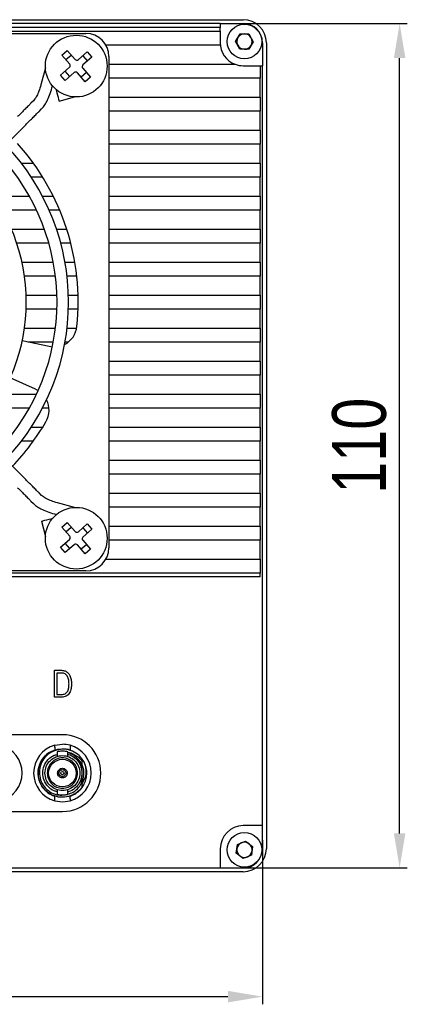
# Model space of a CAD drawing. Header units: millimetres. Extents: x 0 to 13214, y 0 to 1151.
# Tile 7 of 7: x 13164 to 13214, y 957 to 1085. Entities that reach past the tile are written whole.
import ezdxf

# ---------------------------------------------------------------- set-up
doc = ezdxf.new("R2010")
doc.units = ezdxf.units.MM
doc.header["$LTSCALE"] = 5
doc.layers.add('粗实线-AW', color=7, linetype='Continuous', lineweight=50)
doc.layers.add('细实线', color=3, linetype='Continuous', lineweight=25)
doc.styles.add('iTek', font='txt', dxfattribs={"width": 0.8, "height": 7})
doc.dimstyles.new('iTek', dxfattribs={"dimscale": 0, "dimtxt": 7, "dimasz": 4.5, "dimexe": 1, "dimexo": 0, "dimgap": 1.5, "dimtad": 1, "dimtoh": 1, "dimdsep": 46, "dimtxsty": 'iTek', "dimcen": 4, "dimclrd": 256, "dimclre": 256, "dimclrt": 256, "dimazin": 2, "dimtfac": 1, "dimtmove": 0, "dimatfit": 3, "dimfxl": 1, "dimlwd": -1, "dimlwe": -1, "dimarcsym": 0})

# ---------------------------------------------------------------- blocks, each defined once
blk = doc.blocks.new('*D739')
at = {"layer": 'Defpoints', "color": 0}
for p in [(13085.6, 978.38), (13195.6, 978.38), (13195.6, 957.99)]:
    blk.add_point(p, dxfattribs=at)
at = {"layer": '细实线'}
for p, q in [((13085.6, 978.38), (13085.6, 956.99)), ((13195.6, 978.38), (13195.6, 956.99)), ((13090.1, 957.99), (13191.1, 957.99))]:
    blk.add_line(p, q, dxfattribs=at)
for points in [[(13090.1, 958.74), (13090.1, 957.24), (13085.6, 957.99)], [(13191.1, 958.74), (13191.1, 957.24), (13195.6, 957.99)]]:
    blk.add_solid(points, dxfattribs=at)
at = {"layer": '细实线', "insert": (13140.6, 963.23), "char_height": 7, "attachment_point": 5, "style": 'iTek'}
blk.add_mtext('110', dxfattribs=at)
blk = doc.blocks.new('*D740')
at = {"layer": 'Defpoints', "color": 0}
for p in [(13190.91, 1084.76), (13213.46, 1084.76), (13190.91, 974.76)]:
    blk.add_point(p, dxfattribs=at)
at = {"layer": '细实线'}
for p, q in [((13190.91, 1084.76), (13214.46, 1084.76)), ((13213.46, 979.26), (13213.46, 1080.26)), ((13190.91, 974.76), (13214.46, 974.76))]:
    blk.add_line(p, q, dxfattribs=at)
for points in [[(13212.71, 1080.26), (13214.21, 1080.26), (13213.46, 1084.76)], [(13212.71, 979.26), (13214.21, 979.26), (13213.46, 974.76)]]:
    blk.add_solid(points, dxfattribs=at)
at = {"layer": '细实线', "insert": (13208.22, 1029.76), "char_height": 7, "attachment_point": 5, "rotation": 90, "style": 'iTek'}
blk.add_mtext('110', dxfattribs=at)

msp = doc.modelspace()

# ---------------------------------------------------------------- linework, layer by layer
at = {"layer": '粗实线-AW', "lineweight": 30}
for p, q in [((13088.103, 1085.265), (13193.103, 1085.265)), ((13190.103, 1084.765), (13091.103, 1084.765)), ((13190.103, 1084.265), (13091.103, 1084.265)), ((13190.103, 1084.765), (13190.103, 1084.265)), ((13190.103, 1084.765), (13193.103, 1084.765)), ((13190.103, 1083.765), (13190.103, 1084.265)), ((13091.103, 1083.765), (13190.103, 1083.765)), ((13108.603, 1083.465), (13172.603, 1083.465)), ((13190.103, 1083.765), (13190.103, 1081.965)), ((13192.099, 1082.431), (13192.69, 1083.423)), ((13192.69, 1083.423), (13193.844, 1083.407)), ((13193.844, 1083.407), (13194.408, 1082.399)), ((13190.103, 1081.965), (13175.201, 1081.965)), ((13192.662, 1081.423), (13192.099, 1082.431)), ((13193.817, 1081.407), (13192.662, 1081.423)), ((13194.408, 1082.399), (13193.817, 1081.407)), ((13195.603, 1082.265), (13195.603, 1079.265)), ((13196.103, 1082.265), (13196.103, 977.265)), ((13169.496, 1080.648), (13170.19, 1081.252)), ((13170.507, 1079.486), (13169.496, 1080.648)), ((13170.008, 1080.06), (13170.702, 1080.664)), ((13170.19, 1081.252), (13171.201, 1080.09)), ((13171.625, 1080.061), (13172.786, 1081.072)), ((13172.198, 1080.56), (13172.802, 1079.866)), ((13173.39, 1080.378), (13172.229, 1079.367)), ((13172.786, 1081.072), (13173.39, 1080.378)), ((13175.603, 1080.465), (13175.603, 1016.465)), ((13167.34, 1078.981), (13166.746, 1076.761)), ((13169.316, 1078.052), (13170.478, 1079.063)), ((13172.199, 1078.944), (13173.21, 1077.782)), ((13175.603, 1079.465), (13192.026, 1079.465)), ((13193.103, 1079.265), (13195.303, 1079.265)), ((13195.303, 1079.265), (13195.303, 1077.665)), ((13195.303, 1079.265), (13195.603, 1079.265)), ((13195.603, 980.265), (13195.603, 1079.265)), ((13169.92, 1077.358), (13169.316, 1078.052)), ((13170.508, 1077.869), (13169.904, 1078.563)), ((13171.082, 1078.369), (13169.92, 1077.358)), ((13172.516, 1077.178), (13171.505, 1078.34)), ((13172.699, 1078.37), (13172.005, 1077.766)), ((13173.21, 1077.782), (13172.516, 1077.178)), ((13195.303, 1077.665), (13175.603, 1077.665)), ((13195.303, 1075.165), (13195.303, 1077.665)), ((13168.194, 1076.373), (13168.266, 1076.64)), ((13168.779, 1076.127), (13168.755, 1076.121)), ((13169.144, 1074.672), (13171.119, 1075.202)), ((13175.603, 1075.165), (13195.303, 1075.165)), ((13195.303, 1075.165), (13195.303, 1073.365)), ((13165.783, 1074.706), (13165.454, 1074.377)), ((13166.515, 1073.316), (13166.844, 1073.645)), ((13195.303, 1073.365), (13175.603, 1073.365)), ((13195.303, 1070.865), (13195.303, 1073.365)), ((13143.255, 1050.056), (13164.771, 1071.572)), ((13175.603, 1070.865), (13195.303, 1070.865)), ((13195.303, 1070.865), (13195.303, 1069.065)), ((13195.303, 1069.065), (13175.603, 1069.065)), ((13195.303, 1066.565), (13195.303, 1069.065)), ((13164.214, 1066.565), (13165.771, 1066.565)), ((13175.603, 1066.565), (13195.303, 1066.565)), ((13195.303, 1066.565), (13195.303, 1064.765)), ((13166.972, 1064.765), (13165.491, 1064.765)), ((13195.303, 1064.765), (13175.603, 1064.765)), ((13195.303, 1062.265), (13195.303, 1064.765)), ((13160.544, 1062.265), (13165.253, 1062.265)), ((13166.959, 1062.265), (13168.362, 1062.265)), ((13175.603, 1062.265), (13195.303, 1062.265)), ((13195.303, 1062.265), (13195.303, 1060.465)), ((13166.178, 1060.465), (13161.676, 1060.465)), ((13169.187, 1060.465), (13167.826, 1060.465)), ((13195.303, 1060.465), (13175.603, 1060.465)), ((13195.303, 1057.965), (13195.303, 1060.465)), ((13162.915, 1057.965), (13167.208, 1057.965)), ((13168.796, 1057.965), (13170.112, 1057.965)), ((13175.603, 1057.965), (13195.303, 1057.965)), ((13195.303, 1057.965), (13195.303, 1056.165)), ((13167.784, 1056.165), (13163.598, 1056.165)), ((13170.632, 1056.165), (13169.34, 1056.165)), ((13195.303, 1056.165), (13175.603, 1056.165)), ((13195.303, 1053.665), (13195.303, 1056.165)), ((13164.289, 1053.665), (13168.371, 1053.665)), ((13169.895, 1053.665), (13171.164, 1053.665)), ((13175.603, 1053.665), (13195.303, 1053.665)), ((13195.303, 1053.665), (13195.303, 1051.865)), ((13168.648, 1051.865), (13164.614, 1051.865)), ((13171.416, 1051.865), (13170.158, 1051.865)), ((13195.303, 1051.865), (13175.603, 1051.865)), ((13195.303, 1049.365), (13195.303, 1051.865)), ((13164.837, 1049.365), (13168.839, 1049.365)), ((13170.34, 1049.365), (13171.59, 1049.365)), ((13175.603, 1049.365), (13195.303, 1049.365)), ((13195.303, 1049.365), (13195.303, 1047.565)), ((13164.771, 1025.357), (13143.255, 1046.874)), ((13168.839, 1047.565), (13164.837, 1047.565)), ((13171.59, 1047.565), (13170.34, 1047.565)), ((13195.303, 1047.565), (13175.603, 1047.565)), ((13195.303, 1045.065), (13195.303, 1047.565)), ((13164.614, 1045.065), (13168.648, 1045.065)), ((13170.158, 1045.065), (13171.407, 1045.065)), ((13175.603, 1045.065), (13195.303, 1045.065)), ((13195.303, 1045.065), (13195.303, 1043.265)), ((13167.834, 1042.677), (13164.323, 1043.423)), ((13168.371, 1043.265), (13165.067, 1043.265)), ((13170.327, 1043.265), (13169.895, 1043.265)), ((13195.303, 1043.265), (13175.603, 1043.265)), ((13195.303, 1040.765), (13195.303, 1043.265)), ((13168.242, 1042.619), (13167.834, 1042.677)), ((13175.603, 1040.765), (13195.303, 1040.765)), ((13195.303, 1040.765), (13195.303, 1038.965)), ((13166.035, 1037.142), (13162.757, 1038.601)), ((13195.303, 1038.965), (13175.603, 1038.965)), ((13195.303, 1036.465), (13195.303, 1038.965)), ((13161.676, 1036.465), (13166.178, 1036.465)), ((13166.035, 1037.142), (13166.4, 1036.949)), ((13175.603, 1036.465), (13195.303, 1036.465)), ((13195.303, 1036.465), (13195.303, 1034.665)), ((13165.253, 1034.665), (13160.544, 1034.665)), ((13167.804, 1034.665), (13166.959, 1034.665)), ((13195.303, 1034.665), (13175.603, 1034.665)), ((13195.303, 1032.165), (13195.303, 1034.665)), ((13165.491, 1032.165), (13166.972, 1032.165)), ((13175.603, 1032.165), (13195.303, 1032.165)), ((13195.303, 1032.165), (13195.303, 1030.365)), ((13165.771, 1030.365), (13164.214, 1030.365)), ((13195.303, 1030.365), (13175.603, 1030.365)), ((13195.303, 1027.865), (13195.303, 1030.365)), ((13175.603, 1027.865), (13195.303, 1027.865)), ((13195.303, 1027.865), (13195.303, 1026.065)), ((13195.303, 1026.065), (13175.603, 1026.065)), ((13195.303, 1023.565), (13195.303, 1026.065)), ((13165.454, 1022.553), (13165.783, 1022.224)), ((13166.844, 1023.285), (13166.515, 1023.614)), ((13175.603, 1023.565), (13195.303, 1023.565)), ((13195.303, 1023.565), (13195.303, 1021.765)), ((13171.119, 1021.728), (13168.9, 1022.323)), ((13195.303, 1021.765), (13175.603, 1021.765)), ((13195.303, 1019.265), (13195.303, 1021.765)), ((13166.811, 1019.925), (13167.34, 1017.949)), ((13168.266, 1020.289), (13168.26, 1020.313)), ((13168.512, 1020.874), (13168.779, 1020.802)), ((13169.496, 1019.148), (13170.19, 1019.752)), ((13170.507, 1017.986), (13169.496, 1019.148)), ((13170.008, 1018.56), (13170.702, 1019.164)), ((13170.19, 1019.752), (13171.201, 1018.59)), ((13171.625, 1018.561), (13172.786, 1019.572)), ((13172.198, 1019.06), (13172.802, 1018.366)), ((13173.39, 1018.878), (13172.229, 1017.867)), ((13172.786, 1019.572), (13173.39, 1018.878)), ((13175.603, 1019.265), (13195.303, 1019.265)), ((13195.303, 1019.265), (13195.303, 1017.465)), ((13169.316, 1016.552), (13170.478, 1017.563)), ((13172.199, 1017.444), (13173.21, 1016.282)), ((13195.303, 1017.465), (13175.603, 1017.465)), ((13195.303, 1014.965), (13195.303, 1017.465)), ((13169.92, 1015.858), (13169.316, 1016.552)), ((13170.508, 1016.369), (13169.904, 1017.063)), ((13171.082, 1016.869), (13169.92, 1015.858)), ((13172.516, 1015.678), (13171.505, 1016.84)), ((13172.699, 1016.87), (13172.005, 1016.266)), ((13173.21, 1016.282), (13172.516, 1015.678)), ((13175.201, 1014.965), (13195.303, 1014.965)), ((13195.303, 1014.965), (13195.303, 1013.165)), ((13172.603, 1013.465), (13108.603, 1013.465)), ((13195.303, 1013.165), (13085.903, 1013.165)), ((13195.303, 1012.665), (13085.903, 1012.665)), ((13195.303, 1012.665), (13195.303, 1013.165)), ((13168.505, 1000.502), (13169.451, 1000.502)), ((13168.505, 997.002), (13168.505, 1000.502)), ((13168.825, 1000.152), (13168.825, 997.358)), ((13169.444, 1000.152), (13168.825, 1000.152)), ((13169.429, 997.002), (13168.505, 997.002)), ((13168.825, 997.358), (13169.429, 997.358)), ((13169.553, 992.115), (13142.553, 992.115)), ((13168.553, 990.729), (13169.553, 990.865)), ((13168.553, 990.469), (13168.553, 990.128)), ((13170.553, 990.469), (13170.553, 990.128)), ((13168.853, 989.883), (13168.853, 989.251)), ((13170.253, 989.251), (13170.253, 989.883)), ((13172.341, 988.635), (13172.052, 989.063)), ((13172.007, 988.449), (13171.62, 988.934)), ((13172.093, 988.158), (13171.798, 988.669)), ((13172.093, 988.692), (13172.093, 988.995)), ((13172.093, 988.692), (13172.093, 988.117)), ((13172.093, 987.434), (13172.093, 988.158)), ((13172.093, 987.434), (13172.093, 986.795)), ((13172.093, 985.927), (13172.093, 986.795)), ((13168.553, 983.761), (13168.553, 984.101)), ((13168.853, 984.979), (13168.853, 984.347)), ((13170.253, 984.347), (13170.253, 984.979)), ((13170.553, 984.101), (13170.415, 984.059)), ((13170.482, 984.115), (13170.553, 984.115)), ((13170.553, 983.761), (13170.553, 984.101)), ((13168.553, 983.501), (13169.553, 983.365)), ((13169.553, 983.365), (13170.553, 983.501)), ((13142.553, 982.115), (13169.553, 982.115)), ((13195.603, 980.265), (13193.103, 980.265)), ((13195.603, 977.265), (13195.603, 980.265)), ((13192.186, 976.674), (13192.338, 977.819)), ((13192.338, 977.819), (13193.405, 978.259)), ((13193.405, 978.259), (13194.321, 977.556)), ((13194.321, 977.556), (13194.169, 976.411)), ((13190.103, 977.265), (13190.103, 974.765)), ((13193.102, 975.97), (13192.186, 976.674)), ((13194.169, 976.411), (13193.102, 975.97)), ((13193.103, 974.265), (13088.103, 974.265)), ((13091.103, 974.765), (13190.103, 974.765)), ((13190.103, 974.765), (13193.103, 974.765))]:
    msp.add_line(p, q, dxfattribs=at)
at = {"layer": '粗实线-AW', "lineweight": 30, "flags": 128}
for points in [[(13169.144, 1074.672), (13169.129, 1074.727), (13169.087, 1074.884), (13169.024, 1075.119), (13168.949, 1075.397), (13168.875, 1075.674), (13168.812, 1075.909), (13168.77, 1076.066), (13168.755, 1076.121)], [(13166.811, 1019.925), (13166.866, 1019.939), (13167.023, 1019.981), (13167.258, 1020.044), (13167.535, 1020.119), (13167.812, 1020.193), (13168.047, 1020.256), (13168.205, 1020.298), (13168.26, 1020.313)]]:
    msp.add_lwpolyline(points, dxfattribs=at)
at = {"layer": '粗实线-AW', "lineweight": 30}
for centre, radius in [((13193.253, 1082.415), 2.25), ((13171.353, 1079.215), 4.02), ((13171.353, 1017.715), 4.02), ((13169.553, 987.115), 1.795), ((13169.553, 987.115), 0.225), ((13193.253, 977.115), 2.25)]:
    msp.add_circle(centre, radius, dxfattribs=at)
for centre, radius, start, end in [((13193.103, 1082.265), 3, 0, 90), ((13193.103, 1082.265), 2.5, 0, 90), ((13172.603, 1080.465), 3, 0, 90), ((13193.253, 1082.415), 1, 149.21048, 209.21048), ((13193.253, 1082.415), 1, 89.21048, 149.21048), ((13193.253, 1082.415), 1, 29.21048, 89.21048), ((13193.253, 1082.415), 1, 329.21048, 29.21048), ((13193.103, 1082.265), 3, 180, 248.96053), ((13193.253, 1082.415), 1, 209.21048, 269.21048), ((13193.253, 1082.415), 1, 269.21048, 329.21048), ((13171.428, 1080.287), 0.3, 221.03611, 311.03611), ((13170.281, 1079.289), 0.3, 311.03611, 41.03611), ((13172.426, 1079.14), 0.3, 131.03611, 221.03611), ((13193.103, 1082.265), 3, 248.96053, 270), ((13171.279, 1078.143), 0.3, 41.03611, 131.03611), ((13140.603, 1048.465), 29.75, 316.44458, 43.55542), ((13140.603, 1048.465), 31, 354.15064, 41.84936), ((13140.603, 1048.465), 28.25, 316.52131, 43.47869), ((13140.603, 1048.465), 24.25, 316.77232, 43.22768), ((13168.458, 1045.611), 3, 297.37994, 354.15064), ((13164.815, 1034.401), 3, 329.84936, 26.62006), ((13140.603, 1048.465), 31, 316.38632, 329.84936), ((13171.428, 1018.787), 0.3, 221.03611, 311.03611), ((13170.281, 1017.789), 0.3, 311.03611, 41.03611), ((13172.426, 1017.64), 0.3, 131.03611, 221.03611), ((13171.279, 1016.643), 0.3, 41.03611, 131.03611), ((13172.603, 1016.465), 3, 270, 0), ((13169.553, 987.115), 5, 270, 90), ((13160.553, 987.115), 3.75, 285.46601, 74.53399), ((13169.553, 987.115), 3.75, 105.46601, 254.53399), ((13169.553, 987.115), 3.75, 74.53399, 90), ((13169.553, 987.115), 3.75, 285.46601, 74.53399), ((13169.553, 987.115), 3.16, 36.50572, 46.28492), ((13169.553, 987.115), 2.795, 337.91138, 25.70079), ((13193.103, 977.265), 3, 90, 180), ((13193.253, 977.115), 1, 112.44828, 172.44828), ((13193.253, 977.115), 1, 52.44828, 112.44828), ((13193.253, 977.115), 1, 352.44828, 52.44828), ((13193.253, 977.115), 1, 172.44828, 232.44828), ((13193.253, 977.115), 1, 232.44828, 292.44828), ((13193.103, 977.265), 3, 270, 0), ((13193.103, 977.265), 2.5, 270, 0), ((13193.253, 977.115), 1, 292.44828, 352.44828)]:
    msp.add_arc(centre, radius, start, end, dxfattribs=at)
for points, knots in [([(13166.746, 1076.761), (13166.665, 1076.492), (13166.51, 1075.975), (13166.231, 1075.355), (13165.979, 1074.926), (13165.843, 1074.773), (13165.782, 1074.704)], [0, 0, 0, 0, 0.2982986, 0.5709645, 0.8062511, 1, 1, 1, 1]), ([(13166.845, 1073.646), (13166.955, 1073.768), (13167.192, 1074.034), (13167.547, 1074.631), (13167.91, 1075.425), (13168.098, 1076.05), (13168.194, 1076.373)], [0, 0, 0, 0, 0.2041935, 0.4437213, 0.7129172, 1, 1, 1, 1]), ([(13165.454, 1074.377), (13165.349, 1074.271), (13165.136, 1074.058), (13164.704, 1073.626), (13164.22, 1073.142), (13163.879, 1072.801), (13163.711, 1072.633)], [0, 0, 0, 0, 0.2463276, 0.4999999, 0.7536727, 1, 1, 1, 1]), ([(13164.771, 1071.572), (13164.94, 1071.74), (13165.281, 1072.082), (13165.764, 1072.565), (13166.196, 1072.997), (13166.41, 1073.211), (13166.515, 1073.316)], [0, 0, 0, 0, 0.2463273, 0.5000001, 0.7536724, 1, 1, 1, 1]), ([(13166.515, 1023.614), (13166.41, 1023.719), (13166.196, 1023.933), (13165.764, 1024.365), (13165.281, 1024.848), (13164.94, 1025.189), (13164.771, 1025.357)], [0, 0, 0, 0, 0.2463272, 0.5000004, 0.7536732, 1, 1, 1, 1]), ([(13163.711, 1024.297), (13163.879, 1024.129), (13164.22, 1023.787), (13164.704, 1023.304), (13165.136, 1022.872), (13165.349, 1022.658), (13165.454, 1022.553)], [0, 0, 0, 0, 0.2463275, 0.5000002, 0.7536724, 1, 1, 1, 1]), ([(13168.9, 1022.323), (13168.63, 1022.403), (13168.114, 1022.558), (13167.493, 1022.838), (13167.065, 1023.089), (13166.912, 1023.225), (13166.843, 1023.286)], [0, 0, 0, 0, 0.29829872, 0.57096499, 0.80625122, 1, 1, 1, 1]), ([(13165.785, 1022.223), (13165.907, 1022.113), (13166.172, 1021.876), (13166.77, 1021.521), (13167.563, 1021.158), (13168.189, 1020.971), (13168.512, 1020.874)], [0, 0, 0, 0, 0.2041937, 0.4437213, 0.7129172, 1, 1, 1, 1]), ([(13170.412, 998.757), (13170.405, 998.916), (13170.39, 999.234), (13170.276, 999.624), (13170.096, 999.888), (13169.846, 1000.097), (13169.604, 1000.13), (13169.444, 1000.152)], [0, 0, 0, 0, 0.2508459, 0.5009993, 0.6262905, 0.7513982, 1, 1, 1, 1]), ([(13169.451, 1000.502), (13169.602, 1000.484), (13169.902, 1000.449), (13170.297, 1000.197), (13170.564, 999.791), (13170.703, 999.299), (13170.723, 998.944), (13170.733, 998.767)], [0, 0, 0, 0, 0.186668, 0.3727877, 0.5591899, 0.7793831, 1, 1, 1, 1]), ([(13170.733, 998.767), (13170.726, 998.558), (13170.712, 998.142), (13170.556, 997.632), (13170.304, 997.296), (13169.957, 997.049), (13169.64, 997.021), (13169.429, 997.002)], [0, 0, 0, 0, 0.25079581, 0.50069276, 0.62590736, 0.75105027, 1, 1, 1, 1]), ([(13169.429, 997.358), (13169.595, 997.37), (13169.844, 997.389), (13170.108, 997.595), (13170.293, 997.866), (13170.402, 998.268), (13170.409, 998.594), (13170.412, 998.757)], [0, 0, 0, 0, 0.2486111, 0.37371101, 0.4989607, 0.74909075, 1, 1, 1, 1]), ([(13172.093, 985.235), (13171.854, 984.97), (13171.374, 984.44), (13170.373, 984.004), (13169.3, 983.904), (13168.25, 984.17), (13167.348, 984.768), (13166.695, 985.631), (13166.365, 986.661), (13166.394, 987.742), (13166.781, 988.754), (13167.479, 989.577), (13168.416, 990.133), (13169.464, 990.31), (13170.218, 990.284), (13170.535, 990.117), (13170.539, 990.115)], [0, 0, 0, 0, 0.0768494, 0.1536986, 0.2305472, 0.3073957, 0.3842443, 0.4610924, 0.5379413, 0.6147897, 0.6916384, 0.7684873, 0.8453363, 0.9221852, 0.9990344, 1, 1, 1, 1]), ([(13168.553, 990.469), (13168.553, 990.503), (13168.553, 990.572), (13168.553, 990.659), (13168.553, 990.706), (13168.553, 990.726), (13168.553, 990.728), (13168.553, 990.729)], [0, 0, 0, 0, 0.2576653, 0.5136543, 0.758787, 0.8789701, 1, 1, 1, 1]), ([(13170.553, 990.729), (13170.553, 990.726), (13170.553, 990.721), (13170.553, 990.679), (13170.553, 990.616), (13170.553, 990.542), (13170.553, 990.491), (13170.553, 990.469)], [0, 0, 0, 0, 0.2046027, 0.4090947, 0.616673, 0.8314562, 1, 1, 1, 1]), ([(13168.445, 990.072), (13168.179, 989.955), (13167.609, 989.704), (13166.938, 988.999), (13166.482, 988.108), (13166.326, 987.115), (13166.482, 986.121), (13166.938, 985.23), (13167.64, 984.5), (13168.249, 984.234), (13168.553, 984.101)], [0, 0, 0, 0, 0.1112632, 0.2382253, 0.3651876, 0.4921501, 0.6191126, 0.746075, 0.8730377, 1, 1, 1, 1]), ([(13171.737, 989.399), (13171.452, 989.612), (13170.881, 990.04), (13169.82, 990.273), (13168.759, 990.162), (13167.802, 989.701), (13167.059, 988.955), (13166.612, 988.01), (13166.506, 986.979), (13166.749, 985.98), (13167.307, 985.123), (13168.11, 984.517), (13169.017, 984.199), (13169.62, 984.256), (13169.894, 984.282)], [0, 0, 0, 0, 0.0876207, 0.175261, 0.2620483, 0.3481696, 0.4336262, 0.5184201, 0.6025506, 0.6860185, 0.7688254, 0.8509705, 0.9324514, 1, 1, 1, 1]), ([(13168.853, 984.698), (13168.721, 984.725), (13168.274, 984.818), (13167.646, 985.333), (13167.115, 986.146), (13166.932, 987.115), (13167.115, 988.083), (13167.646, 988.896), (13168.274, 989.412), (13168.721, 989.504), (13168.853, 989.531)], [0, 0, 0, 0, 0.0612793, 0.2075196, 0.3537597, 0.5, 0.6462403, 0.7924804, 0.9387207, 1, 1, 1, 1]), ([(13167.278, 987.115), (13167.313, 987.413), (13167.381, 988.008), (13167.907, 988.765), (13168.659, 989.271), (13169.553, 989.449), (13170.448, 989.271), (13171.2, 988.765), (13171.726, 988.008), (13171.794, 987.413), (13171.828, 987.115)], [0, 0, 0, 0, 0.12499944, 0.25000022, 0.37499996, 0.5, 0.62500004, 0.7499998, 0.87500056, 1, 1, 1, 1]), ([(13171.53, 987.115), (13171.501, 987.374), (13171.441, 987.891), (13170.984, 988.549), (13170.331, 988.989), (13169.553, 989.143), (13168.776, 988.989), (13168.123, 988.549), (13167.666, 987.891), (13167.606, 987.374), (13167.576, 987.115)], [0, 0, 0, 0, 0.12499928, 0.24999979, 0.37499995, 0.5, 0.62500003, 0.75000021, 0.87500072, 1, 1, 1, 1]), ([(13169.553, 989.97), (13169.462, 989.967), (13169.278, 989.962), (13169.047, 989.927), (13168.885, 989.891), (13168.864, 989.885), (13168.853, 989.883)], [0, 0, 0, 0, 0.2475547, 0.5000163, 0.752654, 1, 1, 1, 1]), ([(13170.253, 989.883), (13170.243, 989.885), (13170.222, 989.891), (13170.06, 989.927), (13169.829, 989.962), (13169.645, 989.967), (13169.553, 989.97)], [0, 0, 0, 0, 0.2473479, 0.499986, 0.7524467, 1, 1, 1, 1]), ([(13170.253, 989.807), (13170.275, 989.806), (13170.529, 989.794), (13170.997, 989.604), (13171.617, 989.244), (13171.934, 988.877), (13172.093, 988.692)], [0, 0, 0, 0, 0.0295118, 0.3458752, 0.6693695, 1, 1, 1, 1]), ([(13171.798, 988.669), (13171.666, 988.837), (13171.4, 989.171), (13170.866, 989.523), (13170.473, 989.72), (13170.258, 989.752), (13170.253, 989.752)], [0, 0, 0, 0, 0.3308268, 0.66165622, 0.99248454, 1, 1, 1, 1]), ([(13170.253, 989.561), (13170.284, 989.557), (13170.633, 989.518), (13171.216, 989.11), (13171.869, 988.384), (13172.018, 987.751), (13172.093, 987.434)], [0, 0, 0, 0, 0.0312005, 0.3541328, 0.6770656, 1, 1, 1, 1]), ([(13168.928, 987.115), (13168.938, 987.197), (13168.957, 987.36), (13169.101, 987.568), (13169.308, 987.707), (13169.553, 987.756), (13169.799, 987.707), (13170.006, 987.568), (13170.15, 987.36), (13170.169, 987.197), (13170.178, 987.115)], [0, 0, 0, 0, 0.125001, 0.2499994, 0.3749993, 0.5, 0.6250007, 0.7500006, 0.874999, 1, 1, 1, 1]), ([(13172.341, 988.635), (13172.455, 988.275), (13172.681, 987.567), (13172.564, 986.524), (13172.233, 985.987), (13172.093, 985.762)], [0, 0, 0, 0, 0.3741936, 0.7371832, 1, 1, 1, 1]), ([(13172.48, 985.883), (13172.558, 986.108), (13172.714, 986.558), (13172.748, 987.276), (13172.642, 987.987), (13172.441, 988.419), (13172.341, 988.635)], [0, 0, 0, 0, 0.2500324, 0.5000301, 0.750013, 1, 1, 1, 1]), ([(13171.828, 987.115), (13171.794, 986.817), (13171.726, 986.222), (13171.2, 985.464), (13170.448, 984.958), (13169.553, 984.781), (13168.659, 984.958), (13167.907, 985.464), (13167.381, 986.222), (13167.313, 986.817), (13167.278, 987.115)], [0, 0, 0, 0, 0.1250003, 0.25, 0.3750001, 0.5, 0.6249999, 0.75, 0.8749997, 1, 1, 1, 1]), ([(13167.576, 987.115), (13167.606, 986.856), (13167.666, 986.339), (13168.123, 985.68), (13168.776, 985.241), (13169.553, 985.086), (13170.331, 985.241), (13170.984, 985.68), (13171.441, 986.339), (13171.501, 986.856), (13171.53, 987.115)], [0, 0, 0, 0, 0.12500036, 0.24999976, 0.37499984, 0.5, 0.62500019, 0.75000024, 0.87499964, 1, 1, 1, 1]), ([(13170.178, 987.115), (13170.169, 987.033), (13170.15, 986.869), (13170.006, 986.661), (13169.799, 986.522), (13169.553, 986.474), (13169.308, 986.522), (13169.101, 986.661), (13168.957, 986.869), (13168.938, 987.033), (13168.928, 987.115)], [0, 0, 0, 0, 0.12500043, 0.2500014, 0.37500062, 0.5, 0.62499938, 0.7499986, 0.87499957, 1, 1, 1, 1]), ([(13169.103, 987.115), (13169.11, 987.174), (13169.124, 987.291), (13169.228, 987.441), (13169.376, 987.541), (13169.553, 987.577), (13169.73, 987.541), (13169.879, 987.441), (13169.983, 987.291), (13169.997, 987.174), (13170.003, 987.115)], [0, 0, 0, 0, 0.1249986, 0.250001, 0.3749993, 0.5, 0.6250007, 0.749999, 0.8750014, 1, 1, 1, 1]), ([(13170.003, 987.115), (13169.997, 987.056), (13169.983, 986.938), (13169.879, 986.788), (13169.73, 986.688), (13169.553, 986.653), (13169.376, 986.688), (13169.228, 986.788), (13169.124, 986.938), (13169.11, 987.056), (13169.103, 987.115)], [0, 0, 0, 0, 0.1250031, 0.2500004, 0.375001, 0.5, 0.624999, 0.7499996, 0.8749969, 1, 1, 1, 1]), ([(13172.093, 986.795), (13172.018, 986.479), (13171.869, 985.845), (13171.216, 985.119), (13170.633, 984.711), (13170.284, 984.672), (13170.253, 984.669)], [0, 0, 0, 0, 0.3229325, 0.6458658, 0.9687998, 1, 1, 1, 1]), ([(13170.253, 984.364), (13170.494, 984.441), (13171.042, 984.616), (13171.691, 985.187), (13171.969, 985.698), (13172.093, 985.927)], [0, 0, 0, 0, 0.3025713, 0.6876999, 1, 1, 1, 1]), ([(13170.553, 984.101), (13170.763, 984.186), (13171.182, 984.354), (13171.723, 984.768), (13172.179, 985.275), (13172.379, 985.68), (13172.48, 985.883)], [0, 0, 0, 0, 0.24999989, 0.50000039, 0.74999832, 1, 1, 1, 1]), ([(13171.99, 985.135), (13172.043, 985.191), (13172.25, 985.407), (13172.382, 985.68), (13172.48, 985.883)], [0, 0, 0, 0, 0.2551502, 1, 1, 1, 1]), ([(13172.093, 985.886), (13172.093, 985.814), (13172.093, 985.668), (13172.093, 985.452), (13172.093, 985.307), (13172.093, 985.235)], [0, 0, 0, 0, 0.3271956, 0.6635009, 1, 1, 1, 1]), ([(13168.853, 984.347), (13168.864, 984.344), (13168.885, 984.339), (13169.047, 984.303), (13169.278, 984.268), (13169.462, 984.262), (13169.553, 984.26)], [0, 0, 0, 0, 0.2473463, 0.4999831, 0.7524454, 1, 1, 1, 1]), ([(13169.553, 984.26), (13169.645, 984.262), (13169.829, 984.268), (13170.06, 984.303), (13170.222, 984.339), (13170.243, 984.344), (13170.253, 984.347)], [0, 0, 0, 0, 0.2475532, 0.5000146, 0.7526519, 1, 1, 1, 1]), ([(13170.553, 984.164), (13170.762, 984.24), (13171.113, 984.368), (13171.407, 984.598), (13171.527, 984.692)], [0, 0, 0, 0, 0.5918207, 1, 1, 1, 1]), ([(13168.553, 983.501), (13168.553, 983.501), (13168.553, 983.503), (13168.553, 983.523), (13168.553, 983.571), (13168.553, 983.657), (13168.553, 983.726), (13168.553, 983.761)], [0, 0, 0, 0, 0.12311813, 0.24216028, 0.48701502, 0.740163, 1, 1, 1, 1]), ([(13170.553, 983.761), (13170.553, 983.73), (13170.553, 983.67), (13170.553, 983.59), (13170.553, 983.532), (13170.553, 983.504), (13170.553, 983.501), (13170.553, 983.501)], [0, 0, 0, 0, 0.2260534, 0.4522923, 0.6732642, 0.8857132, 1, 1, 1, 1])]:
    msp.add_open_spline(points, degree=3, knots=knots, dxfattribs=at)

# ---------------------------------------------------------------- dimensions: what is measured, and where the dimension line sits
at = {"layer": '细实线'}
dim = msp.add_linear_dim(base=(13213.456, 1084.765), p1=(13190.908, 974.765), p2=(13190.908, 1084.765), angle=90, dimstyle='iTek', override={"dimscale": 1}, dxfattribs=at)
dim.commit()
dim.dimension.update_dxf_attribs({"geometry": '*D740', "text_midpoint": (13208.219, 1029.765)})
dim = msp.add_linear_dim(base=(13195.603, 957.989), p1=(13085.603, 978.382), p2=(13195.603, 978.382), dimstyle='iTek', override={"dimscale": 1}, dxfattribs=at)
dim.commit()
dim.dimension.update_dxf_attribs({"geometry": '*D739', "text_midpoint": (13140.603, 963.226)})

doc.saveas('drawing.dxf')
